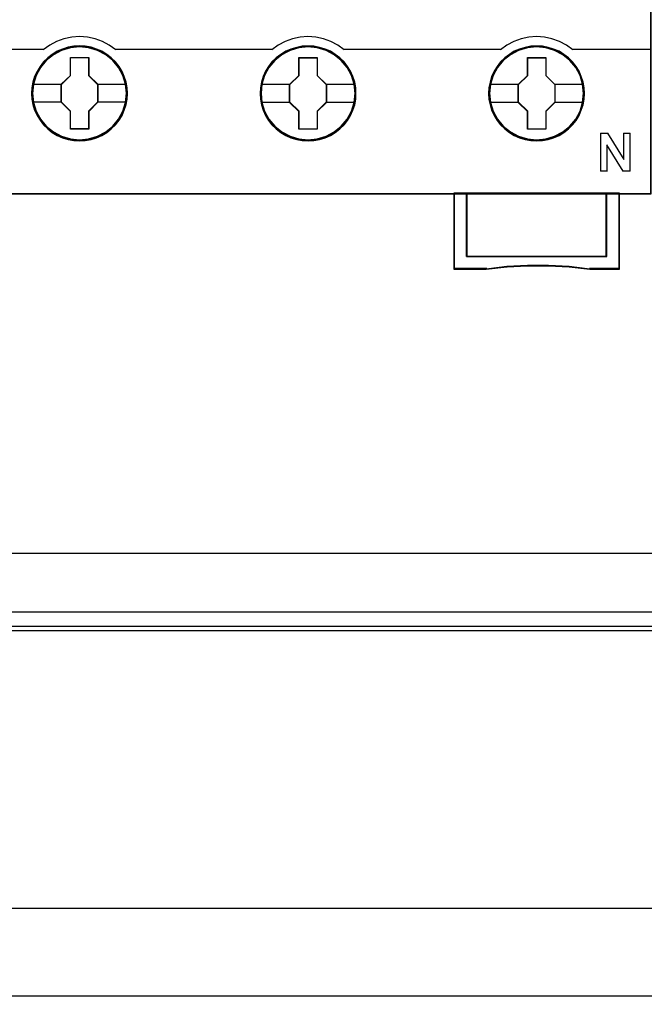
# Model space of a CAD drawing. Extents: x -635870 to -372006, y -44437 to 104716.
# Tile 29 of 246: x -619170 to -618678, y -33929 to -33153. Entities that reach past the tile are written whole.
import ezdxf

# ---------------------------------------------------------------- set-up
doc = ezdxf.new("R2010")
doc.units = 0
doc.header["$MEASUREMENT"] = 0
doc.layers.get('0').update_dxf_attribs({"color": 252})
doc.layers.add('45', color=8, linetype='Continuous')
doc.layers.add('50', color=7, linetype='Continuous')

# ---------------------------------------------------------------- blocks, each defined once
blk = doc.blocks.new('*U1009')
at = {"layer": '50', "color": 7}
for points in [[(59.825943, -92.486155), (387.918232, -92.486155), (387.918232, -379.414356), (59.825943, -379.414356), (59.825943, -92.486155)], [(391.762235, -435.77199), (55.98194, -435.77199), (55.98194, -385.150219), (391.762235, -385.150219), (391.762235, -435.77199)], [(55.98194, -414.285013), (391.762235, -414.285013), (391.762235, -407.405155), (55.98194, -407.405155), (55.98194, -414.285013)]]:
    blk.add_lwpolyline(points, dxfattribs=at)
blk = doc.blocks.new('*U1020')
at = {"layer": '50', "color": 7}
for points in [[(383.999821, -385.499773), (64.001505, -385.499773)], [(67.968952, -384.008872), (379.969373, -384.008872)]]:
    blk.add_lwpolyline(points, dxfattribs=at)
blk = doc.blocks.new('*D1022')
at = {"layer": '45', "color": 7}
for points in [[(143.039331, -268.997671), (70.962948, -268.997671), (70.962948, -351.066058), (143.039331, -351.066058), (143.039331, -268.997671)], [(143.018122, -269.021504), (70.984156, -269.021504), (70.984156, -351.044873), (143.018122, -351.044873), (143.018122, -269.021504)], [(101.778597, -343.145364), (101.750575, -342.696996), (101.683321, -342.248627), (101.526395, -341.816866), (101.347051, -341.407245), (101.111663, -341.014231), (100.831439, -340.665501), (100.500774, -340.349982), (100.136482, -340.073212), (99.766586, -339.829654), (99.33504, -339.646986), (98.909099, -339.514136), (98.449531, -339.431105), (97.995568, -339.408963), (97.541604, -339.431105), (97.09885, -339.514136), (96.650491, -339.646986), (96.241363, -339.829654), (95.849049, -340.073212), (95.490362, -340.349982), (95.159697, -340.665501), (94.896286, -341.014231), (94.649689, -341.407245), (94.453532, -341.816866), (94.330233, -342.248627), (94.240561, -342.696996), (94.212539, -343.145364), (94.240561, -343.593732), (94.330233, -344.031029), (94.453532, -344.462791), (94.649689, -344.877946), (94.896286, -345.265425), (95.159697, -345.625227), (95.490362, -345.94628), (95.849049, -346.223051), (96.241363, -346.455538), (96.650491, -346.638206), (97.09885, -346.771056), (97.541604, -346.859623), (97.995568, -346.8873), (98.449531, -346.859623), (98.909099, -346.771056), (99.33504, -346.638206), (99.766586, -346.455538), (100.136482, -346.223051), (100.500774, -345.94628), (100.831439, -345.625227), (101.111663, -345.265425), (101.347051, -344.877946), (101.526395, -344.462791), (101.683321, -344.031029), (101.750575, -343.593732), (101.778597, -343.145364)], [(101.778597, -343.145364), (101.750575, -342.696996), (101.683321, -342.248627), (101.526395, -341.816866), (101.347051, -341.407245), (101.111663, -341.014231), (100.831439, -340.665501), (100.500774, -340.349982), (100.136482, -340.073212), (99.766586, -339.829654), (99.33504, -339.646986), (98.909099, -339.514136), (98.449531, -339.431105), (97.995568, -339.408963), (97.541604, -339.431105), (97.09885, -339.514136), (96.650491, -339.646986), (96.241363, -339.829654), (95.849049, -340.073212), (95.490362, -340.349982), (95.159697, -340.665501), (94.896286, -341.014231), (94.649689, -341.407245), (94.453532, -341.816866), (94.330233, -342.248627), (94.240561, -342.696996), (94.212539, -343.145364), (94.240561, -343.593732), (94.330233, -344.031029), (94.453532, -344.462791), (94.649689, -344.877946), (94.896286, -345.265425), (95.159697, -345.625227), (95.490362, -345.94628), (95.849049, -346.223051), (96.241363, -346.455538), (96.650491, -346.638206), (97.09885, -346.771056), (97.541604, -346.859623), (97.995568, -346.8873), (98.449531, -346.859623), (98.909099, -346.771056), (99.33504, -346.638206), (99.766586, -346.455538), (100.136482, -346.223051), (100.500774, -345.94628), (100.831439, -345.625227), (101.111663, -345.265425), (101.347051, -344.877946), (101.526395, -344.462791), (101.683321, -344.031029), (101.750575, -343.593732), (101.778597, -343.145364)], [(101.757389, -343.144056), (101.729533, -342.698387), (101.66268, -342.252718), (101.506689, -341.823556), (101.328414, -341.416401), (101.094427, -341.025753), (100.815872, -340.679122), (100.487177, -340.365503), (100.125055, -340.090398), (99.757362, -339.848307), (99.328387, -339.666738), (98.904983, -339.534688), (98.448153, -339.452157), (97.996893, -339.430148), (97.545634, -339.452157), (97.105517, -339.534688), (96.659828, -339.666738), (96.253138, -339.848307), (95.86316, -340.090398), (95.50661, -340.365503), (95.177915, -340.679122), (94.916073, -341.025753), (94.670944, -341.416401), (94.475955, -341.823556), (94.353391, -342.252718), (94.264253, -342.698387), (94.236398, -343.144056), (94.264253, -343.589725), (94.353391, -344.02439), (94.475955, -344.453553), (94.670944, -344.866209), (94.916073, -345.251355), (95.177915, -345.608991), (95.50661, -345.928112), (95.86316, -346.203216), (96.253138, -346.434304), (96.659828, -346.615872), (97.105517, -346.747923), (97.545634, -346.835956), (97.996893, -346.863466), (98.448153, -346.835956), (98.904983, -346.747923), (99.328387, -346.615872), (99.757362, -346.434304), (100.125055, -346.203216), (100.487177, -345.928112), (100.815872, -345.608991), (101.094427, -345.251355), (101.328414, -344.866209), (101.506689, -344.453553), (101.66268, -344.02439), (101.729533, -343.589725), (101.757389, -343.144056)], [(119.784438, -343.150779), (119.762019, -342.702397), (119.689157, -342.254015), (119.53783, -341.822239), (119.358479, -341.40707), (119.123082, -341.019579), (118.842846, -340.670837), (118.512168, -340.349773), (118.147862, -340.072994), (117.777951, -339.829428), (117.346388, -339.646754), (116.914825, -339.519435), (116.460843, -339.436402), (116.006862, -339.414259), (115.55288, -339.436402), (115.110108, -339.519435), (114.661731, -339.646754), (114.246982, -339.829428), (113.860257, -340.072994), (113.501556, -340.349773), (113.165273, -340.670837), (112.901851, -341.019579), (112.660849, -341.40707), (112.459079, -341.822239), (112.34138, -342.254015), (112.251705, -342.702397), (112.223681, -343.150779), (112.251705, -343.599162), (112.34138, -344.036473), (112.459079, -344.468249), (112.660849, -344.877882), (112.901851, -345.270909), (113.165273, -345.630722), (113.501556, -345.951786), (113.860257, -346.228565), (114.246982, -346.455524), (114.661731, -346.638198), (115.110108, -346.776588), (115.55288, -346.865157), (116.006862, -346.8873), (116.460843, -346.865157), (116.914825, -346.776588), (117.346388, -346.638198), (117.777951, -346.455524), (118.147862, -346.228565), (118.512168, -345.951786), (118.842846, -345.630722), (119.123082, -345.270909), (119.358479, -344.877882), (119.53783, -344.468249), (119.689157, -344.036473), (119.762019, -343.599162), (119.784438, -343.150779)], [(119.784438, -343.150779), (119.762019, -342.702397), (119.689157, -342.254015), (119.53783, -341.822239), (119.358479, -341.40707), (119.123082, -341.019579), (118.842846, -340.670837), (118.512168, -340.349773), (118.147862, -340.072994), (117.777951, -339.829428), (117.346388, -339.646754), (116.914825, -339.519435), (116.460843, -339.436402), (116.006862, -339.414259), (115.55288, -339.436402), (115.110108, -339.519435), (114.661731, -339.646754), (114.246982, -339.829428), (113.860257, -340.072994), (113.501556, -340.349773), (113.165273, -340.670837), (112.901851, -341.019579), (112.660849, -341.40707), (112.459079, -341.822239), (112.34138, -342.254015), (112.251705, -342.702397), (112.223681, -343.150779), (112.251705, -343.599162), (112.34138, -344.036473), (112.459079, -344.468249), (112.660849, -344.877882), (112.901851, -345.270909), (113.165273, -345.630722), (113.501556, -345.951786), (113.860257, -346.228565), (114.246982, -346.455524), (114.661731, -346.638198), (115.110108, -346.776588), (115.55288, -346.865157), (116.006862, -346.8873), (116.460843, -346.865157), (116.914825, -346.776588), (117.346388, -346.638198), (117.777951, -346.455524), (118.147862, -346.228565), (118.512168, -345.951786), (118.842846, -345.630722), (119.123082, -345.270909), (119.358479, -344.877882), (119.53783, -344.468249), (119.689157, -344.036473), (119.762019, -343.599162), (119.784438, -343.150779)], [(119.760578, -343.150779), (119.738293, -342.705257), (119.665866, -342.259735), (119.515441, -341.830713), (119.337159, -341.418192), (119.103164, -341.033173), (118.824599, -340.686655), (118.495892, -340.367639), (118.133758, -340.092626), (117.766052, -339.850613), (117.337061, -339.669104), (116.908071, -339.542598), (116.456795, -339.460094), (116.00552, -339.438093), (115.554244, -339.460094), (115.114111, -339.542598), (114.668407, -339.669104), (114.25613, -339.850613), (113.87171, -340.092626), (113.515147, -340.367639), (113.180869, -340.686655), (112.919017, -341.033173), (112.679451, -341.418192), (112.478884, -341.830713), (112.361887, -342.259735), (112.272746, -342.705257), (112.24489, -343.150779), (112.272746, -343.596302), (112.361887, -344.030824), (112.478884, -344.459845), (112.679451, -344.866866), (112.919017, -345.257386), (113.180869, -345.614904), (113.515147, -345.93392), (113.87171, -346.208933), (114.25613, -346.434445), (114.668407, -346.615954), (115.114111, -346.753461), (115.554244, -346.841465), (116.00552, -346.863466), (116.456795, -346.841465), (116.908071, -346.753461), (117.337061, -346.615954), (117.766052, -346.434445), (118.133758, -346.208933), (118.495892, -345.93392), (118.824599, -345.614904), (119.103164, -345.257386), (119.337159, -344.866866), (119.515441, -344.459845), (119.665866, -344.030824), (119.738293, -343.596302), (119.760578, -343.150779)], [(137.79558, -343.150779), (137.773161, -342.702397), (137.7003, -342.254015), (137.543368, -341.822239), (137.364017, -341.40707), (137.134224, -341.019579), (136.853989, -340.670837), (136.523311, -340.349773), (136.159004, -340.072994), (135.789093, -339.829428), (135.357531, -339.646754), (134.925968, -339.519435), (134.471986, -339.436402), (134.018004, -339.414259), (133.564023, -339.436402), (133.12125, -339.519435), (132.672874, -339.646754), (132.258125, -339.829428), (131.8714, -340.072994), (131.512698, -340.349773), (131.176415, -340.670837), (130.912994, -341.019579), (130.666387, -341.40707), (130.470222, -341.822239), (130.352523, -342.254015), (130.262847, -342.702397), (130.234824, -343.150779), (130.262847, -343.599162), (130.352523, -344.036473), (130.470222, -344.468249), (130.666387, -344.877882), (130.912994, -345.270909), (131.176415, -345.630722), (131.512698, -345.951786), (131.8714, -346.228565), (132.258125, -346.455524), (132.672874, -346.638198), (133.12125, -346.776588), (133.564023, -346.865157), (134.018004, -346.8873), (134.471986, -346.865157), (134.925968, -346.776588), (135.357531, -346.638198), (135.789093, -346.455524), (136.159004, -346.228565), (136.523311, -345.951786), (136.853989, -345.630722), (137.134224, -345.270909), (137.364017, -344.877882), (137.543368, -344.468249), (137.7003, -344.036473), (137.773161, -343.599162), (137.79558, -343.150779)], [(137.79558, -343.150779), (137.773161, -342.702397), (137.7003, -342.254015), (137.543368, -341.822239), (137.364017, -341.40707), (137.134224, -341.019579), (136.853989, -340.670837), (136.523311, -340.349773), (136.159004, -340.072994), (135.789093, -339.829428), (135.357531, -339.646754), (134.925968, -339.519435), (134.471986, -339.436402), (134.018004, -339.414259), (133.564023, -339.436402), (133.12125, -339.519435), (132.672874, -339.646754), (132.258125, -339.829428), (131.8714, -340.072994), (131.512698, -340.349773), (131.176415, -340.670837), (130.912994, -341.019579), (130.666387, -341.40707), (130.470222, -341.822239), (130.352523, -342.254015), (130.262847, -342.702397), (130.234824, -343.150779), (130.262847, -343.599162), (130.352523, -344.036473), (130.470222, -344.468249), (130.666387, -344.877882), (130.912994, -345.270909), (131.176415, -345.630722), (131.512698, -345.951786), (131.8714, -346.228565), (132.258125, -346.455524), (132.672874, -346.638198), (133.12125, -346.776588), (133.564023, -346.865157), (134.018004, -346.8873), (134.471986, -346.865157), (134.925968, -346.776588), (135.357531, -346.638198), (135.789093, -346.455524), (136.159004, -346.228565), (136.523311, -345.951786), (136.853989, -345.630722), (137.134224, -345.270909), (137.364017, -344.877882), (137.543368, -344.468249), (137.7003, -344.036473), (137.773161, -343.599162), (137.79558, -343.150779)], [(137.771721, -343.150779), (137.749436, -342.705257), (137.677009, -342.259735), (137.521012, -341.830713), (137.342731, -341.418192), (137.114307, -341.033173), (136.835742, -340.686655), (136.507035, -340.367639), (136.1449, -340.092626), (135.777194, -339.850613), (135.348204, -339.669104), (134.919213, -339.542598), (134.467938, -339.460094), (134.016662, -339.438093), (133.565387, -339.460094), (133.125254, -339.542598), (132.679549, -339.669104), (132.267273, -339.850613), (131.882853, -340.092626), (131.526289, -340.367639), (131.192011, -340.686655), (130.93016, -341.033173), (130.685023, -341.418192), (130.490027, -341.830713), (130.37303, -342.259735), (130.283889, -342.705257), (130.256032, -343.150779), (130.283889, -343.596302), (130.37303, -344.030824), (130.490027, -344.459845), (130.685023, -344.866866), (130.93016, -345.257386), (131.192011, -345.614904), (131.526289, -345.93392), (131.882853, -346.208933), (132.267273, -346.434445), (132.679549, -346.615954), (133.125254, -346.753461), (133.565387, -346.841465), (134.016662, -346.863466), (134.467938, -346.841465), (134.919213, -346.753461), (135.348204, -346.615954), (135.777194, -346.434445), (136.1449, -346.208933), (136.507035, -345.93392), (136.835742, -345.614904), (137.114307, -345.257386), (137.342731, -344.866866), (137.521012, -344.459845), (137.677009, -344.030824), (137.749436, -343.596302), (137.771721, -343.150779)], [(97.283816, -340.306681), (98.726948, -340.306681), (98.726948, -341.726207), (99.445685, -342.430424), (99.445685, -343.84995), (98.726948, -344.565257), (98.726948, -345.973693), (97.283816, -345.973693), (97.283816, -344.565257), (96.548102, -343.84995), (96.548102, -342.430424), (97.283816, -341.726207), (97.283816, -340.306681)], [(97.283816, -340.306681), (98.726948, -340.306681), (98.726948, -340.306681), (98.726948, -341.726207), (98.726948, -341.726207), (99.445685, -342.430424), (99.445685, -342.430424), (99.445685, -343.84995), (99.445685, -343.84995), (98.726948, -344.565257), (98.726948, -344.565257), (98.726948, -345.973693), (98.726948, -345.973693), (97.283816, -345.973693), (97.283816, -345.973693), (97.283816, -344.565257), (97.283816, -344.565257), (96.548102, -343.84995), (96.548102, -343.84995), (96.548102, -342.430424), (96.548102, -342.430424), (97.283816, -341.726207), (97.283816, -341.726207), (97.283816, -340.306681), (97.283816, -340.306681)], [(97.293582, -340.327866), (98.714268, -340.327866), (98.714268, -341.736778), (99.421825, -342.435731), (99.421825, -343.844643), (98.714268, -344.554603), (98.714268, -345.952508), (97.293582, -345.952508), (97.293582, -344.554603), (96.56931, -343.844643), (96.56931, -342.435731), (97.293582, -341.736778), (97.293582, -340.327866)], [(115.292981, -340.311978), (116.737433, -340.311978), (116.737433, -341.731503), (117.456827, -342.435721), (117.456827, -343.855246), (116.737433, -344.570554), (116.737433, -345.978989), (115.292981, -345.978989), (115.292981, -344.570554), (114.556593, -343.855246), (114.556593, -342.435721), (115.292981, -341.731503), (115.292981, -340.311978)], [(115.292981, -340.311978), (116.737433, -340.311978), (116.737433, -340.311978), (116.737433, -341.731503), (116.737433, -341.731503), (117.456827, -342.435721), (117.456827, -342.435721), (117.456827, -343.855246), (117.456827, -343.855246), (116.737433, -344.570554), (116.737433, -344.570554), (116.737433, -345.978989), (116.737433, -345.978989), (115.292981, -345.978989), (115.292981, -345.978989), (115.292981, -344.570554), (115.292981, -344.570554), (114.556593, -343.855246), (114.556593, -343.855246), (114.556593, -342.435721), (114.556593, -342.435721), (115.292981, -341.731503), (115.292981, -341.731503), (115.292981, -340.311978), (115.292981, -340.311978)], [(115.304724, -340.333163), (116.725411, -340.333163), (116.725411, -341.742075), (117.432968, -342.441027), (117.432968, -343.849939), (116.725411, -344.559899), (116.725411, -345.957804), (115.304724, -345.957804), (115.304724, -344.559899), (114.580453, -343.849939), (114.580453, -342.441027), (115.304724, -341.742075), (115.304724, -340.333163)], [(133.30345, -340.311978), (134.746583, -340.311978), (134.746583, -341.731503), (135.465319, -342.435721), (135.465319, -343.855246), (134.746583, -344.570554), (134.746583, -345.978989), (133.30345, -345.978989), (133.30345, -344.570554), (132.567736, -343.855246), (132.567736, -342.435721), (133.30345, -341.731503), (133.30345, -340.311978)], [(133.30345, -340.311978), (134.746583, -340.311978), (134.746583, -340.311978), (134.746583, -341.731503), (134.746583, -341.731503), (135.465319, -342.435721), (135.465319, -342.435721), (135.465319, -343.855246), (135.465319, -343.855246), (134.746583, -344.570554), (134.746583, -344.570554), (134.746583, -345.978989), (134.746583, -345.978989), (133.30345, -345.978989), (133.30345, -345.978989), (133.30345, -344.570554), (133.30345, -344.570554), (132.567736, -343.855246), (132.567736, -343.855246), (132.567736, -342.435721), (132.567736, -342.435721), (133.30345, -341.731503), (133.30345, -341.731503), (133.30345, -340.311978), (133.30345, -340.311978)], [(133.315867, -340.333163), (134.736553, -340.333163), (134.736553, -341.742075), (135.444111, -342.441027), (135.444111, -343.849939), (134.736553, -344.559899), (134.736553, -345.957804), (133.315867, -345.957804), (133.315867, -344.559899), (132.591595, -343.849939), (132.591595, -342.441027), (133.315867, -341.742075), (133.315867, -340.333163)], [(139.53865, -356.008568), (128.488816, -356.008568), (128.488816, -351.02104), (127.48835, -351.02104), (127.48835, -357.000532), (130.0482, -357.000532), (131.680245, -356.828739), (133.3067, -356.745613), (134.949923, -356.745613), (136.593146, -356.828739), (138.214012, -357.000532), (140.544705, -357.000532), (140.544705, -351.02104), (139.53865, -351.02104), (139.53865, -356.008568)], [(128.48514, -351.02104), (128.48514, -356.015425), (139.542613, -356.015425), (139.542613, -351.02104), (134.01108, -351.02104), (128.48514, -351.02104)]]:
    blk.add_lwpolyline(points, close=True, dxfattribs=at)
at = {"layer": '45', "color": 139}
for points in [[(143.039331, -268.997671), (70.962948, -268.997671), (70.962948, -351.066058), (143.039331, -351.066058), (143.039331, -268.997671)], [(101.707019, -343.144278), (101.634162, -342.424798), (101.426798, -341.738524), (101.084928, -341.102061), (100.619762, -340.548614), (100.05932, -340.094788), (99.420416, -339.757186), (98.719863, -339.546876), (97.996893, -339.480463), (97.273923, -339.546876), (96.578975, -339.757186), (95.940071, -340.094788), (95.379629, -340.548614), (94.914463, -341.102061), (94.566989, -341.738524), (94.359625, -342.424798), (94.286768, -343.144278), (94.359625, -343.85269), (94.566989, -344.544498), (94.914463, -345.175427), (95.379629, -345.728873), (95.940071, -346.182699), (96.578975, -346.520302), (97.273923, -346.730611), (97.996893, -346.802559), (98.719863, -346.730611), (99.420416, -346.520302), (100.05932, -346.182699), (100.619762, -345.728873), (101.084928, -345.175427), (101.426798, -344.544498), (101.634162, -343.85269), (101.707019, -343.144278)], [(101.707019, -343.138863), (101.628554, -342.419406), (101.421182, -341.738689), (101.079298, -341.102246), (100.619717, -340.543283), (100.059253, -340.089472), (99.414718, -339.751881), (98.714137, -339.541578), (97.996742, -339.475166), (97.273742, -339.541578), (96.578766, -339.751881), (95.939836, -340.089472), (95.373767, -340.543283), (94.914186, -341.102246), (94.572302, -341.738689), (94.359325, -342.419406), (94.29207, -343.138863), (94.359325, -343.852786), (94.572302, -344.539037), (94.914186, -345.169945), (95.373767, -345.723374), (95.939836, -346.177185), (96.578766, -346.520311), (97.273742, -346.730614), (97.996742, -346.802559), (98.714137, -346.730614), (99.414718, -346.520311), (100.059253, -346.177185), (100.619717, -345.723374), (101.079298, -345.169945), (101.421182, -344.539037), (101.628554, -343.852786), (101.707019, -343.138863)], [(119.715511, -343.144278), (119.642653, -342.424798), (119.43529, -341.738524), (119.087816, -341.102061), (118.622649, -340.548614), (118.067811, -340.094788), (117.423303, -339.757186), (116.728355, -339.546876), (116.005385, -339.480463), (115.282415, -339.546876), (114.581862, -339.757186), (113.948563, -340.094788), (113.382517, -340.548614), (112.91735, -341.102061), (112.57548, -341.738524), (112.368117, -342.424798), (112.295259, -343.144278), (112.368117, -343.85269), (112.57548, -344.544498), (112.91735, -345.175427), (113.382517, -345.728873), (113.948563, -346.182699), (114.581862, -346.520302), (115.282415, -346.730611), (116.005385, -346.802559), (116.728355, -346.730611), (117.423303, -346.520302), (118.067811, -346.182699), (118.622649, -345.728873), (119.087816, -345.175427), (119.43529, -344.544498), (119.642653, -343.85269), (119.715511, -343.144278)], [(119.710209, -343.138863), (119.637371, -342.419406), (119.430065, -341.738689), (119.08829, -341.102246), (118.628854, -340.543283), (118.062964, -340.089472), (117.424237, -339.751881), (116.723878, -339.541578), (116.001108, -339.475166), (115.278337, -339.541578), (114.589184, -339.751881), (113.944854, -340.089472), (113.384567, -340.543283), (112.925131, -341.102246), (112.583356, -341.738689), (112.370447, -342.419406), (112.303212, -343.138863), (112.370447, -343.852786), (112.583356, -344.539037), (112.925131, -345.169945), (113.384567, -345.723374), (113.944854, -346.177185), (114.589184, -346.520311), (115.278337, -346.730614), (116.001108, -346.802559), (116.723878, -346.730614), (117.424237, -346.520311), (118.062964, -346.177185), (118.628854, -345.723374), (119.08829, -345.169945), (119.430065, -344.539037), (119.637371, -343.852786), (119.710209, -343.138863)], [(137.721351, -343.138863), (137.648491, -342.419406), (137.441119, -341.738689), (137.099235, -341.102246), (136.639654, -340.543283), (136.073585, -340.089472), (135.42905, -339.751881), (134.734074, -339.541578), (134.011074, -339.475166), (133.288075, -339.541578), (132.598703, -339.751881), (131.954168, -340.089472), (131.393704, -340.543283), (130.934122, -341.102246), (130.592239, -341.738689), (130.373658, -342.419406), (130.306402, -343.138863), (130.373658, -343.852786), (130.592239, -344.539037), (130.934122, -345.169945), (131.393704, -345.723374), (131.954168, -346.177185), (132.598703, -346.520311), (133.288075, -346.730614), (134.011074, -346.802559), (134.734074, -346.730614), (135.42905, -346.520311), (136.073585, -346.177185), (136.639654, -345.723374), (137.099235, -345.169945), (137.441119, -344.539037), (137.648491, -343.852786), (137.721351, -343.138863)], [(137.721351, -343.144278), (137.648491, -342.424798), (137.441119, -341.738524), (137.099235, -341.102061), (136.634049, -340.548614), (136.079189, -340.094788), (135.434655, -339.757186), (134.734074, -339.546876), (134.016679, -339.480463), (133.293679, -339.546876), (132.593098, -339.757186), (131.959773, -340.094788), (131.393704, -340.548614), (130.928518, -341.102061), (130.586634, -341.738524), (130.379262, -342.424798), (130.306402, -343.144278), (130.379262, -343.85269), (130.586634, -344.544498), (130.928518, -345.175427), (131.393704, -345.728873), (131.959773, -346.182699), (132.593098, -346.520302), (133.293679, -346.730611), (134.016679, -346.802559), (134.734074, -346.730611), (135.434655, -346.520302), (136.079189, -346.182699), (136.634049, -345.728873), (137.099235, -345.175427), (137.441119, -344.544498), (137.648491, -343.85269), (137.721351, -343.144278)]]:
    blk.add_lwpolyline(points, close=True, dxfattribs=at)
for points in [[(100.848083, -339.702906), (100.342716, -339.346261), (99.798043, -339.052892), (99.219679, -338.840055), (98.613238, -338.713504), (97.989953, -338.667485), (97.383512, -338.713504), (96.771457, -338.840055), (96.193093, -339.052892), (95.648419, -339.346261), (95.143052, -339.702906)], [(118.859226, -339.702906), (118.353859, -339.346261), (117.809186, -339.052892), (117.219591, -338.840055), (116.618766, -338.713504), (116.001095, -338.667485), (115.38904, -338.713504), (114.7826, -338.840055), (114.204235, -339.052892), (113.659562, -339.346261), (113.154195, -339.702906)], [(136.865066, -339.702906), (136.365287, -339.346261), (135.814969, -339.052892), (135.230957, -338.840055), (134.630099, -338.713504), (134.012394, -338.667485), (133.400305, -338.713504), (132.793832, -338.840055), (132.215435, -339.052892), (131.670732, -339.346261), (131.165338, -339.702906)], [(88.966137, -339.657888), (95.190771, -339.657888)], [(100.803016, -339.657888), (113.201914, -339.657888)], [(118.811507, -339.657888), (125.036141, -339.657888)], [(124.988422, -339.657888), (131.210405, -339.657888)], [(136.817348, -339.657888), (143.039331, -339.657888)], [(139.057474, -346.278228), (139.659259, -346.278228)], [(139.057474, -346.278228), (139.057474, -349.289159)], [(139.614191, -346.278228), (140.902595, -348.359663)], [(140.854876, -346.278228), (141.403641, -346.278228)], [(140.854876, -346.278228), (140.854876, -348.359663)], [(141.355922, -346.278228), (141.355922, -349.289159)], [(139.55852, -347.197132), (139.55852, -349.289159)], [(140.841621, -349.289159), (139.55852, -347.197132)], [(139.057474, -349.244141), (139.603587, -349.244141)], [(140.793903, -349.244141), (141.403641, -349.244141)], [(127.48835, -351.02104), (127.48835, -357.000532)], [(134.033759, -351.02104), (127.48835, -351.02104)], [(128.48514, -351.02104), (128.48514, -356.015425)], [(139.497546, -356.015425), (139.497546, -351.02104)], [(140.499638, -351.02104), (140.499638, -357.000532)], [(128.48514, -355.970407), (139.542613, -355.970407)], [(130.086366, -356.955513), (127.48835, -356.955513)], [(138.222397, -357.000532), (136.598497, -356.79887), (134.952197, -356.701292), (133.305898, -356.701292), (131.676398, -356.79887), (130.041298, -357.000532)], [(140.544705, -356.955513), (138.177329, -356.955513)]]:
    blk.add_lwpolyline(points, dxfattribs=at)
at = {"layer": '45', "color": 7}
for points in [[(94.286768, -342.411949), (96.593169, -342.411949)], [(99.397966, -342.411949), (101.707019, -342.411949)], [(112.295259, -342.417246), (114.604312, -342.417246)], [(117.409109, -342.417246), (119.715511, -342.417246)], [(130.3011, -342.417246), (132.615455, -342.417246)], [(135.420251, -342.417246), (137.721351, -342.417246)], [(94.286768, -343.820758), (96.593169, -343.820758)], [(99.397966, -343.820758), (101.707019, -343.820758)], [(112.295259, -343.826054), (114.604312, -343.826054)], [(117.409109, -343.826054), (119.715511, -343.826054)], [(130.3011, -343.826054), (132.615455, -343.826054)], [(135.420251, -343.826054), (137.721351, -343.826054)]]:
    blk.add_lwpolyline(points, dxfattribs=at)
at = {"layer": '45', "color": 59}
for points in [[(139.53865, -356.008568), (128.488816, -356.008568), (128.488816, -351.02104), (127.48835, -351.02104), (127.48835, -357.000532), (130.0482, -357.000532), (131.680245, -356.828739), (133.3067, -356.745613), (134.949923, -356.745613), (136.593146, -356.828739), (138.214012, -357.000532), (140.544705, -357.000532), (140.544705, -351.02104), (139.53865, -351.02104), (139.53865, -356.008568)], [(139.520915, -355.994412), (128.509221, -355.994412), (128.509221, -351.042225), (127.512209, -351.042225), (127.512209, -356.979346), (130.063224, -356.979346), (131.689635, -356.808771), (133.310476, -356.726235), (134.948026, -356.726235), (136.585577, -356.808771), (138.200848, -356.979346), (140.523497, -356.979346), (140.523497, -351.042225), (139.520915, -351.042225), (139.520915, -355.994412)], [(128.48514, -351.02104), (128.48514, -356.015425), (139.542613, -356.015425), (139.542613, -351.02104), (134.01108, -351.02104), (128.48514, -351.02104)], [(128.508999, -351.042225), (128.508999, -355.99424), (139.521405, -355.99424), (139.521405, -351.042225), (134.012417, -351.042225), (128.508999, -351.042225)]]:
    blk.add_lwpolyline(points, close=True, dxfattribs=at)

msp = doc.modelspace()

# ---------------------------------------------------------------- block references
at = {"xscale": 10, "yscale": 10, "zscale": 10}
for name in ['*U1009', '*U1020', '*D1022']:
    msp.add_blockref(name, (-620103.09, -29779.66), dxfattribs=at)

doc.saveas('drawing.dxf')
